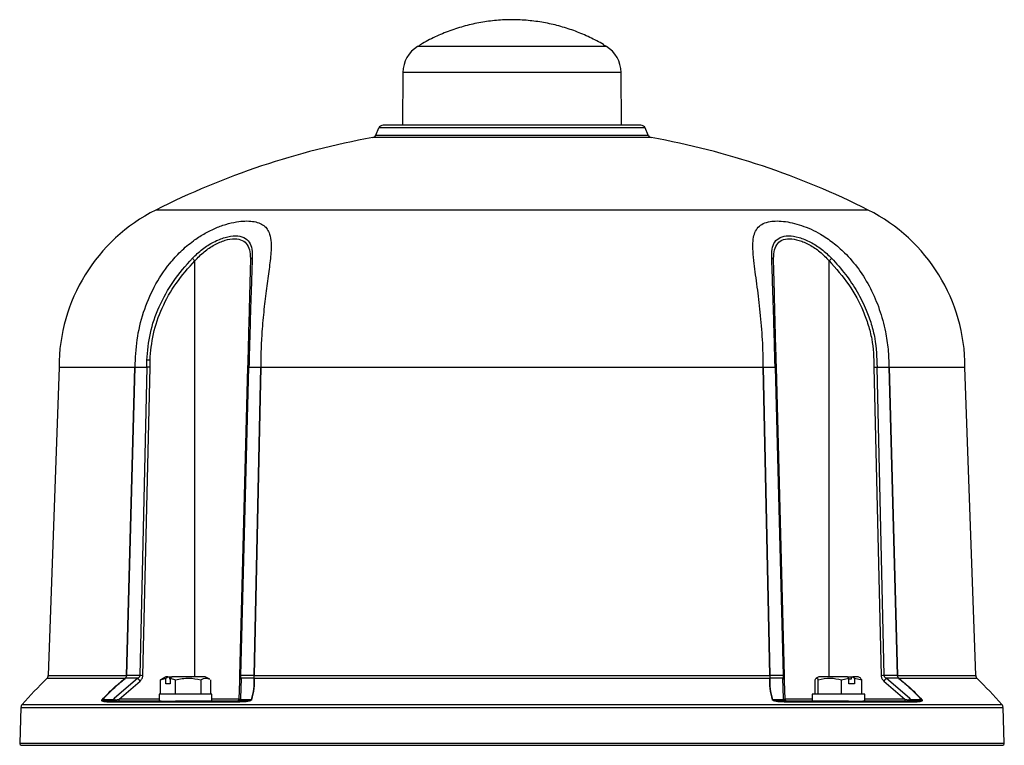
# Model space of a CAD drawing. Header units: millimetres. Extents: x 265 to 1951, y 68 to 1428.
# Tile 38 of 38: x 1677 to 1901, y 921 to 1087. Entities that reach past the tile are written whole.
import ezdxf

# ---------------------------------------------------------------- set-up
doc = ezdxf.new("R2010")
doc.units = ezdxf.units.MM

msp = doc.modelspace()

# ---------------------------------------------------------------- linework, layer by layer
at = {"color": 8, "linetype": 'Continuous', "lineweight": 25}
for p, q in [((1773.55, 1080.43), (1767.27, 1080.43)), ((1810.19, 1080.43), (1773.55, 1080.43)), ((1771.19, 1074.53), (1763.93, 1074.53)), ((1813.53, 1074.53), (1771.19, 1074.53)), ((1869.78, 1043.22), (1707.68, 1043.22)), ((1716.6, 937.1), (1716.6, 1031.71)), ((1860.85, 937.1), (1860.85, 1031.71)), ((1700.7, 936.72), (1682.95, 936.72)), ((1683.24, 937.4), (1701.07, 937.4)), ((1876.39, 937.4), (1894.22, 937.4)), ((1894.51, 936.72), (1876.75, 936.72)), ((1708.48, 931.99), (1699.34, 931.99)), ((1726.62, 931.99), (1720.48, 931.99)), ((1856.98, 931.99), (1850.84, 931.99)), ((1878.12, 931.99), (1868.98, 931.99)), ((1677.03, 930.13), (1900.43, 930.13)), ((1677.29, 930.76), (1900.17, 930.76)), ((1676.75, 922.02), (1900.71, 922.02))]:
    msp.add_line(p, q, dxfattribs=at)
at = {"color": 7, "linetype": 'Continuous', "lineweight": 25}
for p, q in [((1763.93, 1074.53), (1763.83, 1062.5)), ((1813.63, 1062.5), (1813.53, 1074.53)), ((1757.79, 1060.28), (1758.47, 1061.89)), ((1818.99, 1061.89), (1758.47, 1061.89)), ((1819.67, 1060.28), (1818.99, 1061.89)), ((1820.41, 1059.69), (1757.04, 1059.69)), ((1757.79, 1060.28), (1819.67, 1060.28)), ((1705.68, 1007.5), (1705.68, 1009.07)), ((1706.39, 1007.51), (1706.39, 1009.06)), ((1848.57, 1007.5), (1848.53, 1009.07)), ((1848.86, 1007.51), (1848.82, 1009.06)), ((1685.69, 1007.5), (1683.24, 937.4)), ((1685.69, 1007.5), (1702.97, 1007.5)), ((1701.07, 937.4), (1702.97, 1007.5)), ((1701.13, 937.4), (1703.03, 1007.5)), ((1703, 1007.43), (1703, 1007.48)), ((1703.02, 1007.48), (1703, 1007.43)), ((1703.03, 1007.5), (1705.68, 1007.5)), ((1705.68, 1007.5), (1704.05, 937.34)), ((1704.76, 937.33), (1706.39, 1007.51)), ((1728.59, 1007.51), (1726.76, 937.33)), ((1727.05, 937.34), (1728.89, 1007.5)), ((1728.89, 1007.5), (1731.54, 1007.5)), ((1731.54, 1007.5), (1729.97, 937.4)), ((1731.61, 1007.5), (1730.05, 937.4)), ((1731.55, 1007.48), (1731.57, 1007.43)), ((1731.57, 1007.48), (1731.57, 1007.43)), ((1731.61, 1007.5), (1845.85, 1007.5)), ((1847.41, 937.4), (1845.85, 1007.5)), ((1845.89, 1007.43), (1845.89, 1007.48)), ((1845.9, 1007.48), (1845.89, 1007.43)), ((1845.92, 1007.5), (1848.57, 1007.5)), ((1847.48, 937.4), (1845.92, 1007.5)), ((1848.57, 1007.5), (1850.41, 937.34)), ((1850.7, 937.33), (1848.86, 1007.51)), ((1871.07, 1007.51), (1872.7, 937.33)), ((1871.78, 1007.5), (1874.42, 1007.5)), ((1873.4, 937.34), (1871.78, 1007.5)), ((1874.42, 1007.5), (1876.33, 937.4)), ((1874.44, 1007.48), (1874.46, 1007.43)), ((1874.46, 1007.48), (1874.46, 1007.43)), ((1874.49, 1007.5), (1891.77, 1007.5)), ((1874.49, 1007.5), (1876.39, 937.4)), ((1894.22, 937.4), (1891.77, 1007.5)), ((1703.59, 936.73), (1698.23, 932.12)), ((1700.74, 936.75), (1700.7, 936.72)), ((1700.73, 936.69), (1700.78, 936.73)), ((1703.59, 936.73), (1700.78, 936.73)), ((1701.07, 937.4), (1701.07, 937.36)), ((1701.13, 937.34), (1701.13, 937.4)), ((1704.05, 937.34), (1701.13, 937.34)), ((1704.05, 937.34), (1704.05, 937.34)), ((1704.76, 937.33), (1704.76, 937.33)), ((1708.75, 936.35), (1710, 936.76)), ((1709.04, 936.47), (1708.75, 936.35)), ((1708.75, 933.1), (1708.75, 936.35)), ((1710.01, 937.1), (1709.01, 936.52)), ((1710, 936.76), (1710.47, 937.1)), ((1710, 935.5), (1710, 936.76)), ((1710.47, 937.1), (1710.01, 937.1)), ((1710.47, 937.1), (1710.86, 937.1)), ((1710.86, 937.1), (1710.86, 936.6)), ((1710.86, 937.1), (1711.43, 937.1)), ((1710.86, 936.6), (1710.95, 936.6)), ((1711.43, 937.1), (1710.95, 936.76)), ((1710.95, 936.76), (1712.2, 936.35)), ((1710.95, 936.76), (1710.95, 935.5)), ((1718.96, 937.1), (1711.43, 937.1)), ((1712.2, 933.1), (1712.2, 936.35)), ((1717.93, 936.35), (1717.93, 933.1)), ((1719.96, 936.52), (1718.96, 937.1)), ((1720.22, 933.1), (1720.22, 936.35)), ((1729.98, 937.34), (1727.05, 937.34)), ((1727.06, 932.12), (1727.18, 936.73)), ((1729.99, 936.73), (1727.18, 936.73)), ((1729.97, 937.4), (1729.98, 937.34)), ((1729.99, 936.73), (1729.99, 936.69)), ((1730.05, 937.4), (1847.41, 937.4)), ((1730.05, 937.36), (1730.05, 937.4)), ((1730.07, 936.72), (1730.06, 936.75)), ((1847.39, 936.72), (1730.07, 936.72)), ((1847.4, 936.75), (1847.39, 936.72)), ((1847.41, 937.4), (1847.41, 937.36)), ((1850.28, 936.73), (1847.46, 936.73)), ((1847.47, 936.69), (1847.46, 936.73)), ((1847.48, 937.34), (1847.48, 937.4)), ((1850.41, 937.34), (1847.48, 937.34)), ((1850.28, 936.73), (1850.4, 932.12)), ((1850.41, 937.34), (1850.41, 937.34)), ((1850.7, 937.33), (1850.7, 937.33)), ((1857.67, 933.1), (1857.67, 936.35)), ((1858.5, 937.1), (1857.9, 936.75)), ((1858.35, 933.1), (1858.35, 936.35)), ((1864.96, 937.1), (1858.5, 937.1)), ((1863.65, 936.35), (1865.32, 936.76)), ((1863.65, 933.1), (1863.65, 936.35)), ((1865.32, 936.76), (1864.96, 937.1)), ((1864.96, 937.1), (1865.96, 937.1)), ((1865.32, 935.5), (1865.32, 936.76)), ((1865.32, 936.6), (1865.96, 936.6)), ((1865.96, 936.6), (1865.96, 937.1)), ((1865.96, 937.1), (1866.25, 937.1)), ((1866.25, 937.1), (1866.6, 936.76)), ((1867.45, 937.1), (1866.25, 937.1)), ((1866.6, 936.76), (1866.6, 935.5)), ((1866.6, 936.76), (1868.28, 936.35)), ((1868.05, 936.75), (1867.45, 937.1)), ((1868.28, 936.35), (1868.01, 936.68)), ((1868.28, 933.1), (1868.28, 936.35)), ((1876.33, 937.34), (1873.4, 937.34)), ((1879.23, 932.12), (1873.87, 936.73)), ((1876.68, 936.73), (1873.87, 936.73)), ((1876.33, 937.4), (1876.33, 937.34)), ((1876.39, 937.36), (1876.39, 937.4)), ((1876.68, 936.73), (1876.73, 936.69)), ((1876.75, 936.72), (1876.71, 936.75)), ((1699.34, 931.99), (1704.13, 936.12)), ((1710.95, 935.5), (1710, 935.5)), ((1726.73, 936.12), (1726.62, 931.99)), ((1850.84, 931.99), (1850.73, 936.12)), ((1866.6, 935.5), (1865.32, 935.5)), ((1873.33, 936.12), (1878.12, 931.99)), ((1697.96, 931.86), (1695.55, 931.86)), ((1698.23, 932.12), (1697.96, 931.86)), ((1698.18, 931.74), (1698.49, 931.82)), ((1698.49, 931.82), (1699.34, 931.99)), ((1699.34, 931.5), (1699.34, 931.99)), ((1708.48, 933.1), (1708.48, 931.5)), ((1720.48, 933.1), (1708.48, 933.1)), ((1720.48, 931.5), (1720.48, 933.1)), ((1726.62, 931.99), (1726.71, 931.82)), ((1726.71, 931.82), (1726.78, 931.74)), ((1727.02, 931.86), (1727.06, 932.12)), ((1729.43, 931.86), (1727.02, 931.86)), ((1850.44, 931.86), (1848.03, 931.86)), ((1850.4, 932.12), (1850.44, 931.86)), ((1850.68, 931.74), (1850.75, 931.82)), ((1850.75, 931.82), (1850.84, 931.99)), ((1856.98, 933.1), (1856.98, 931.5)), ((1868.98, 933.1), (1856.98, 933.1)), ((1868.98, 931.5), (1868.98, 933.1)), ((1878.12, 931.99), (1878.12, 931.5)), ((1878.12, 931.99), (1878.97, 931.82)), ((1878.97, 931.82), (1879.28, 931.74)), ((1879.49, 931.86), (1879.23, 932.12)), ((1881.91, 931.86), (1879.49, 931.86)), ((1677.03, 930.13), (1676.75, 922.02)), ((1726.46, 931.33), (1696.92, 931.33)), ((1708.93, 931.5), (1712.21, 931.5)), ((1880.54, 931.33), (1850.99, 931.33)), ((1865.25, 931.5), (1868.53, 931.5)), ((1900.71, 922.02), (1900.43, 930.13))]:
    msp.add_line(p, q, dxfattribs=at)
at = {"color": 7, "linetype": 'Continuous', "lineweight": 25, "flags": 128}
for points in [[(1698.02, 931.5), (1698.04, 931.5), (1698.07, 931.51), (1698.09, 931.53), (1698.11, 931.56), (1698.13, 931.6), (1698.15, 931.64), (1698.17, 931.68), (1698.18, 931.74)], [(1698.35, 931.5), (1698.37, 931.5), (1698.39, 931.52), (1698.41, 931.55), (1698.43, 931.59), (1698.45, 931.64), (1698.47, 931.69), (1698.48, 931.75), (1698.49, 931.82)], [(1878.97, 931.82), (1878.98, 931.75), (1878.99, 931.69), (1879.01, 931.64), (1879.02, 931.59), (1879.04, 931.55), (1879.06, 931.52), (1879.09, 931.5), (1879.11, 931.5)], [(1879.44, 931.5), (1879.42, 931.5), (1879.39, 931.51), (1879.37, 931.53), (1879.35, 931.56), (1879.33, 931.6), (1879.31, 931.64), (1879.29, 931.68), (1879.28, 931.74)]]:
    msp.add_lwpolyline(points, dxfattribs=at)
at = {"color": 7, "linetype": 'Continuous', "lineweight": 25}
for centre, radius, start, end in [((1770.93, 1074.47), 7, 121.568, 179.5), ((1806.53, 1074.47), 7, 0.5, 58.432), ((1759.39, 1061.5), 1, 90, 157), ((1818.07, 1061.5), 1, 23, 90), ((1788.73, 882.5), 180, 100.1387, 116.7611), ((1756.87, 1060.67), 1, 280.1387, 337), ((1820.59, 1060.67), 1, 203, 259.8613), ((1788.73, 882.5), 180, 63.2389, 79.8613), ((1725.69, 1007.5), 40, 116.7611, 180), ((1851.77, 1007.5), 40, 0, 63.2389), ((1692.87, 1007.34), 34.01, 45.7494, 47.0934), ((1729.89, 1031.64), 0.663, 111.0179, 174.0213), ((1847.57, 1031.64), 0.663, 5.9787, 68.9821), ((1884.59, 1007.34), 34.01, 132.9066, 134.2506), ((1705.6, 980.45), 28.62, 88.4145, 89.8293), ((1848.62, 1007.41), 1.67, 82.838, 92.9287), ((1781.54, 837.32), 140, 134.7671, 138.131), ((1682.24, 937.43), 1, 314.7671, 358), ((1701.65, 937.32), 1.11, 212.3862, 214.4557), ((1700.59, 936.4), 0.382, 60.3868, 66.2597), ((1701.1, 931.68), 5.71, 89.6895, 90.3105), ((1701.45, 938.57), 1.26, 252.5253, 255.411), ((1677.04, 912.87), 35.7, 40.6398, 41.957), ((1703.97, 908.72), 28.62, 88.4145, 89.8293), ((1704.05, 908.72), 28.62, 88.5854, 90.0002), ((1727.45, 936.05), 0.732, 111.7675, 175.0269), ((1726.96, 935.47), 1.88, 87.2278, 96.1827), ((1730.01, 928.92), 8.48, 89.7453, 90.2546), ((1730.37, 935.81), 1.59, 101.6273, 104.4426), ((1730.16, 936.24), 0.523, 100.9168, 108.508), ((1730.26, 936.18), 0.575, 109.8464, 118.0902), ((1847.2, 936.18), 0.575, 61.9098, 70.1534), ((1847.3, 936.24), 0.523, 71.492, 79.0833), ((1847.45, 928.92), 8.48, 89.7454, 90.2546), ((1847.09, 935.81), 1.59, 75.5574, 78.3727), ((1850, 936.05), 0.732, 4.9731, 68.2325), ((1850.49, 935.68), 1.67, 82.8382, 92.9286), ((1850.5, 935.47), 1.88, 83.8173, 92.7722), ((1873.4, 908.72), 28.62, 89.9998, 91.4146), ((1900.42, 912.87), 35.7, 138.043, 139.3602), ((1876.36, 931.68), 5.71, 89.6895, 90.3105), ((1876.01, 938.57), 1.26, 284.589, 287.4747), ((1876.87, 936.4), 0.382, 113.7403, 119.6132), ((1875.81, 937.32), 1.11, 325.5443, 327.614), ((1895.21, 937.43), 1, 182, 225.2329), ((1795.92, 837.32), 140, 41.869, 45.2329), ((1695.41, 931.56), 0.33, 64.2753, 71.8423), ((1697.29, 930.38), 1.62, 56.797, 65.5511), ((1680.96, 916.5), 23.28, 41.1518, 42.1133), ((1726.26, 931.98), 0.478, 270.7822, 341.2557), ((1726.12, 932), 0.5, 289.63, 358.5), ((1726.37, 931.95), 0.456, 270.8718, 331.4706), ((1727.42, 931.33), 0.867, 114.4594, 145.0122), ((1727.22, 931.14), 0.742, 105.2629, 126.4568), ((1729.58, 931.36), 0.517, 98.405, 106.7053), ((1847.88, 931.36), 0.517, 73.2947, 81.5949), ((1850.04, 931.33), 0.867, 34.9878, 65.5406), ((1850.24, 931.14), 0.742, 53.5432, 74.7371), ((1851.08, 931.95), 0.456, 208.5294, 269.1282), ((1851.2, 931.98), 0.478, 198.7443, 269.2178), ((1851.34, 932), 0.5, 181.5, 248.7738), ((1896.5, 916.5), 23.28, 137.8867, 138.8482), ((1880.16, 930.38), 1.62, 114.4489, 123.203), ((1882.05, 931.56), 0.33, 108.1576, 115.7247), ((1678.03, 930.1), 1, 138.131, 178), ((1697.24, 931.11), 0.387, 91.4428, 144.9092), ((1726.7, 931.25), 0.255, 97.0234, 159.5795), ((1850.76, 931.25), 0.255, 20.4205, 82.9766), ((1880.22, 931.11), 0.387, 35.0908, 88.5572), ((1899.43, 930.1), 1, 2, 41.869), ((1677.25, 922), 0.5, 178, 270), ((1900.21, 922), 0.5, 270, 2)]:
    msp.add_arc(centre, radius, start, end, dxfattribs=at)
for points, knots in [([(1810.06, 1080.48), (1809.88, 1080.6), (1808.72, 1081.36), (1806.43, 1082.52), (1803.2, 1083.92), (1799.83, 1085.02), (1796.37, 1085.83), (1792.83, 1086.34), (1789.25, 1086.55), (1785.65, 1086.44), (1782.06, 1086.01), (1778.51, 1085.26), (1775.02, 1084.2), (1771.63, 1082.81), (1769.05, 1081.54), (1767.67, 1080.65), (1767.32, 1080.42)], [0, 0, 0, 0, 0.01473, 0.092458, 0.170662, 0.249281, 0.32827, 0.407595, 0.487236, 0.567185, 0.647445, 0.728032, 0.808974, 0.89032, 0.972138, 1, 1, 1, 1]), ([(1818.07, 1062.5), (1818.03, 1062.5), (1817.94, 1062.5), (1817.24, 1062.5), (1816.17, 1062.5), (1814.82, 1062.5), (1812.81, 1062.5), (1810.26, 1062.5), (1807.26, 1062.5), (1804.83, 1062.5), (1802.25, 1062.5), (1799.3, 1062.5), (1795.97, 1062.5), (1792.34, 1062.5), (1788.73, 1062.5), (1785.11, 1062.5), (1781.48, 1062.5), (1778.16, 1062.5), (1775.21, 1062.5), (1771.76, 1062.5), (1768.62, 1062.5), (1765.92, 1062.5), (1764.14, 1062.5), (1762.63, 1062.5), (1761.29, 1062.5), (1760.22, 1062.5), (1759.52, 1062.5), (1759.43, 1062.5), (1759.39, 1062.5)], [0, 0, 0, 0, 0.03882, 0.078845, 0.119997, 0.152163, 0.184336, 0.249956, 0.282807, 0.315664, 0.347831, 0.380003, 0.42115, 0.461176, 0.5, 0.538819, 0.578845, 0.619997, 0.652163, 0.684336, 0.749956, 0.782807, 0.815664, 0.847831, 0.880003, 0.92115, 0.961177, 1, 1, 1, 1]), ([(1703, 1007.48), (1703.09, 1009.57), (1703.27, 1013.81), (1704.77, 1019.97), (1707.22, 1025.85), (1710.21, 1030.44), (1713.34, 1033.86), (1715.97, 1036.09), (1718.61, 1037.82), (1721.11, 1039.08), (1723.65, 1040.02), (1725.97, 1040.56), (1728.02, 1040.77), (1729.73, 1040.7), (1731.18, 1040.36), (1732.3, 1039.76), (1733.12, 1038.88), (1733.7, 1037.62), (1733.97, 1035.86), (1733.91, 1033.24), (1733.5, 1029.78), (1732.89, 1025.44), (1732.29, 1020.65), (1731.86, 1015.97), (1731.62, 1011.55), (1731.59, 1008.84), (1731.57, 1007.48)], [0, 0, 0, 0, 0.065956, 0.133738, 0.199713, 0.267833, 0.306662, 0.346294, 0.376067, 0.406604, 0.436427, 0.467395, 0.493453, 0.520284, 0.546064, 0.572596, 0.598333, 0.62472, 0.660444, 0.697177, 0.749762, 0.803795, 0.858639, 0.914595, 0.957062, 1, 1, 1, 1]), ([(1845.89, 1007.48), (1845.85, 1009.57), (1845.78, 1013.81), (1845.25, 1019.97), (1844.52, 1025.85), (1843.86, 1030.44), (1843.52, 1033.86), (1843.5, 1036.09), (1843.82, 1037.82), (1844.45, 1039.08), (1845.5, 1040.02), (1846.91, 1040.56), (1848.59, 1040.77), (1850.42, 1040.7), (1852.45, 1040.36), (1854.58, 1039.76), (1856.77, 1038.88), (1859.2, 1037.62), (1861.79, 1035.86), (1864.78, 1033.24), (1867.72, 1029.78), (1870.37, 1025.44), (1872.41, 1020.65), (1873.67, 1015.97), (1874.35, 1011.55), (1874.42, 1008.84), (1874.46, 1007.48)], [0, 0, 0, 0, 0.065956, 0.133738, 0.199713, 0.267833, 0.306662, 0.346294, 0.376067, 0.406604, 0.436427, 0.467395, 0.493453, 0.520284, 0.546064, 0.572596, 0.598333, 0.62472, 0.660444, 0.697177, 0.749762, 0.803795, 0.858639, 0.914595, 0.957062, 1, 1, 1, 1]), ([(1716.03, 1032.26), (1716.77, 1032.97), (1718.26, 1034.39), (1720.84, 1036.03), (1723.49, 1037.11), (1725.92, 1037.48), (1727.83, 1037.1), (1729.04, 1036.02), (1729.64, 1034.38), (1729.65, 1032.97), (1729.65, 1032.26)], [0, 0, 0, 0, 0.125704, 0.25087, 0.375936, 0.500734, 0.62525, 0.750121, 0.875175, 1, 1, 1, 1]), ([(1847.81, 1032.26), (1847.81, 1032.97), (1847.82, 1034.39), (1848.42, 1036.03), (1849.65, 1037.11), (1851.56, 1037.48), (1854, 1037.1), (1856.64, 1036.02), (1859.21, 1034.38), (1860.69, 1032.97), (1861.43, 1032.26)], [0, 0, 0, 0, 0.125704, 0.25087, 0.375936, 0.500734, 0.62525, 0.750121, 0.875175, 1, 1, 1, 1]), ([(1716.6, 1031.71), (1717.29, 1032.41), (1718.65, 1033.8), (1721.04, 1035.4), (1723.47, 1036.45), (1725.71, 1036.81), (1727.48, 1036.44), (1728.62, 1035.39), (1729.2, 1033.79), (1729.22, 1032.4), (1729.23, 1031.71)], [0, 0, 0, 0, 0.12791, 0.253665, 0.377792, 0.5007, 0.623353, 0.747311, 0.872975, 1, 1, 1, 1]), ([(1848.23, 1031.71), (1848.24, 1032.41), (1848.26, 1033.8), (1848.84, 1035.4), (1849.99, 1036.45), (1851.77, 1036.81), (1854.01, 1036.44), (1856.44, 1035.39), (1858.82, 1033.79), (1860.17, 1032.4), (1860.85, 1031.71)], [0, 0, 0, 0, 0.12791, 0.253665, 0.377792, 0.5007, 0.623353, 0.747311, 0.872975, 1, 1, 1, 1]), ([(1705.68, 1009.07), (1705.86, 1011.14), (1706.21, 1015.32), (1708.36, 1021.38), (1711.56, 1027.18), (1714.52, 1030.55), (1716.03, 1032.26)], [0, 0, 0, 0, 0.238522, 0.483324, 0.737239, 1, 1, 1, 1]), ([(1706.39, 1009.06), (1706.56, 1011.08), (1706.91, 1015.16), (1709.03, 1021.09), (1712.2, 1026.76), (1715.12, 1030.04), (1716.6, 1031.71)], [0, 0, 0, 0, 0.237637, 0.482598, 0.736633, 1, 1, 1, 1]), ([(1729.23, 1031.71), (1729.18, 1029.93), (1729.09, 1026.44), (1728.96, 1021.32), (1728.85, 1017.11), (1728.74, 1012.89), (1728.65, 1009.65), (1728.59, 1007.51)], [0, 0, 0, 0, 0.2634585, 0.5173128, 0.640673, 0.7623364, 1, 1, 1, 1]), ([(1729.65, 1032.26), (1729.61, 1031.05), (1729.52, 1028.66), (1729.39, 1024.69), (1729.26, 1020.89), (1729.16, 1017.32), (1729.03, 1013.01), (1728.95, 1009.7), (1728.89, 1007.5)], [0, 0, 0, 0, 0.177535, 0.349281, 0.516778, 0.640504, 0.761977, 1, 1, 1, 1]), ([(1848.53, 1009.07), (1848.47, 1011.14), (1848.36, 1015.32), (1848.18, 1021.38), (1847.99, 1027.18), (1847.87, 1030.55), (1847.81, 1032.26)], [0, 0, 0, 0, 0.238522, 0.483324, 0.737239, 1, 1, 1, 1]), ([(1848.82, 1009.06), (1848.77, 1011.08), (1848.66, 1015.16), (1848.51, 1021.09), (1848.36, 1026.76), (1848.27, 1030.04), (1848.23, 1031.71)], [0, 0, 0, 0, 0.237637, 0.482598, 0.736633, 1, 1, 1, 1]), ([(1860.85, 1031.71), (1862.43, 1029.93), (1865.51, 1026.44), (1868.27, 1021.32), (1869.8, 1017.11), (1870.89, 1012.89), (1871, 1009.65), (1871.07, 1007.51)], [0, 0, 0, 0, 0.263458, 0.517313, 0.640673, 0.762336, 1, 1, 1, 1]), ([(1861.43, 1032.26), (1862.52, 1031.05), (1864.67, 1028.66), (1867.3, 1024.69), (1869.21, 1020.89), (1870.49, 1017.32), (1871.59, 1013.01), (1871.7, 1009.7), (1871.78, 1007.5)], [0, 0, 0, 0, 0.177535, 0.349281, 0.516778, 0.640504, 0.761977, 1, 1, 1, 1]), ([(1703, 1007.43), (1703, 1007.45), (1702.99, 1007.48), (1702.98, 1007.5), (1702.98, 1007.5), (1702.97, 1007.5), (1702.97, 1007.5)], [0, 0, 0, 0, 0.64955, 0.851553, 0.929756, 1, 1, 1, 1]), ([(1703.03, 1007.5), (1703.03, 1007.5), (1703.03, 1007.5), (1703.02, 1007.5), (1703.02, 1007.49), (1703.02, 1007.48)], [0, 0, 0, 0, 0.197524, 0.419994, 1, 1, 1, 1]), ([(1731.54, 1007.5), (1731.54, 1007.5), (1731.54, 1007.5), (1731.55, 1007.5), (1731.55, 1007.49), (1731.55, 1007.48)], [0, 0, 0, 0, 0.197604, 0.420112, 1, 1, 1, 1]), ([(1731.61, 1007.5), (1731.61, 1007.5), (1731.61, 1007.5), (1731.6, 1007.5), (1731.58, 1007.48), (1731.58, 1007.45), (1731.57, 1007.43)], [0, 0, 0, 0, 0.070014, 0.148409, 0.35065, 1, 1, 1, 1]), ([(1845.89, 1007.43), (1845.88, 1007.45), (1845.87, 1007.48), (1845.86, 1007.5), (1845.85, 1007.5), (1845.85, 1007.5), (1845.85, 1007.5)], [0, 0, 0, 0, 0.64955, 0.851553, 0.929756, 1, 1, 1, 1]), ([(1845.92, 1007.5), (1845.92, 1007.5), (1845.92, 1007.5), (1845.91, 1007.5), (1845.91, 1007.49), (1845.9, 1007.48)], [0, 0, 0, 0, 0.1975243, 0.419994, 1, 1, 1, 1]), ([(1874.42, 1007.5), (1874.43, 1007.5), (1874.43, 1007.5), (1874.44, 1007.5), (1874.44, 1007.49), (1874.44, 1007.48)], [0, 0, 0, 0, 0.197604, 0.420112, 1, 1, 1, 1]), ([(1874.49, 1007.5), (1874.49, 1007.5), (1874.48, 1007.5), (1874.48, 1007.5), (1874.47, 1007.48), (1874.46, 1007.45), (1874.46, 1007.43)], [0, 0, 0, 0, 0.070014, 0.148409, 0.35065, 1, 1, 1, 1]), ([(1695.51, 931.87), (1696.32, 932.73), (1697.94, 934.44), (1699.78, 935.96), (1700.7, 936.72)], [0, 0, 0, 0, 0.499814, 1, 1, 1, 1]), ([(1701.07, 937.36), (1701.04, 937.25), (1700.97, 937.02), (1700.82, 936.84), (1700.74, 936.75)], [0, 0, 0, 0, 0.500222, 1, 1, 1, 1]), ([(1700.78, 936.73), (1700.85, 936.81), (1701.02, 936.99), (1701.09, 937.22), (1701.13, 937.34)], [0, 0, 0, 0, 0.445452, 1, 1, 1, 1]), ([(1704.05, 937.34), (1704.05, 937.29), (1704.03, 937.17), (1703.89, 936.93), (1703.71, 936.82), (1703.59, 936.73)], [0, 0, 0, 0, 0.206731, 0.435993, 1, 1, 1, 1]), ([(1704.13, 936.12), (1704.3, 936.3), (1704.55, 936.55), (1704.73, 937), (1704.75, 937.22), (1704.76, 937.33)], [0, 0, 0, 0, 0.520541, 0.763303, 1, 1, 1, 1]), ([(1712.2, 936.35), (1713.22, 936.58), (1715.14, 937.02), (1717.05, 936.56), (1717.93, 936.35)], [0, 0, 0, 0, 0.5347467, 1, 1, 1, 1]), ([(1717.93, 936.35), (1718.34, 936.59), (1719.01, 937), (1719.67, 936.62), (1719.93, 936.47)], [0, 0, 0, 0, 0.6120968, 1, 1, 1, 1]), ([(1726.76, 937.33), (1726.75, 937.22), (1726.75, 937), (1726.74, 936.56), (1726.73, 936.3), (1726.73, 936.12)], [0, 0, 0, 0, 0.23653, 0.479449, 1, 1, 1, 1]), ([(1727.18, 936.73), (1727.14, 936.82), (1727.09, 936.93), (1727.05, 937.17), (1727.05, 937.29), (1727.05, 937.34)], [0, 0, 0, 0, 0.5640852, 0.7932362, 1, 1, 1, 1]), ([(1730.07, 936.72), (1730.08, 935.96), (1730.12, 934.44), (1729.71, 932.73), (1729.51, 931.87)], [0, 0, 0, 0, 0.4998207, 1, 1, 1, 1]), ([(1729.98, 937.34), (1729.99, 937.22), (1730.01, 936.99), (1730, 936.81), (1729.99, 936.73)], [0, 0, 0, 0, 0.554548, 1, 1, 1, 1]), ([(1730.06, 936.75), (1730.07, 936.84), (1730.09, 937.02), (1730.07, 937.25), (1730.05, 937.36)], [0, 0, 0, 0, 0.499778, 1, 1, 1, 1]), ([(1847.95, 931.87), (1847.75, 932.73), (1847.34, 934.44), (1847.37, 935.96), (1847.39, 936.72)], [0, 0, 0, 0, 0.4998142, 1, 1, 1, 1]), ([(1847.41, 937.36), (1847.39, 937.25), (1847.37, 937.02), (1847.39, 936.84), (1847.4, 936.75)], [0, 0, 0, 0, 0.500222, 1, 1, 1, 1]), ([(1847.46, 936.73), (1847.46, 936.81), (1847.44, 936.99), (1847.47, 937.22), (1847.48, 937.34)], [0, 0, 0, 0, 0.445452, 1, 1, 1, 1]), ([(1850.41, 937.34), (1850.41, 937.29), (1850.41, 937.17), (1850.37, 936.93), (1850.31, 936.82), (1850.28, 936.73)], [0, 0, 0, 0, 0.206731, 0.435993, 1, 1, 1, 1]), ([(1850.73, 936.12), (1850.73, 936.3), (1850.72, 936.55), (1850.71, 937), (1850.7, 937.22), (1850.7, 937.33)], [0, 0, 0, 0, 0.520541, 0.763303, 1, 1, 1, 1]), ([(1857.67, 936.35), (1857.79, 936.58), (1858.02, 937.02), (1858.24, 936.56), (1858.35, 936.35)], [0, 0, 0, 0, 0.534747, 1, 1, 1, 1]), ([(1858.35, 936.35), (1859.29, 936.58), (1861.06, 937.02), (1862.83, 936.56), (1863.65, 936.35)], [0, 0, 0, 0, 0.534747, 1, 1, 1, 1]), ([(1872.7, 937.33), (1872.71, 937.22), (1872.73, 937), (1872.9, 936.56), (1873.15, 936.3), (1873.33, 936.12)], [0, 0, 0, 0, 0.23653, 0.479449, 1, 1, 1, 1]), ([(1873.87, 936.73), (1873.74, 936.82), (1873.57, 936.93), (1873.43, 937.17), (1873.41, 937.29), (1873.4, 937.34)], [0, 0, 0, 0, 0.564085, 0.793236, 1, 1, 1, 1]), ([(1876.33, 937.34), (1876.37, 937.22), (1876.44, 936.99), (1876.6, 936.81), (1876.68, 936.73)], [0, 0, 0, 0, 0.5545482, 1, 1, 1, 1]), ([(1876.71, 936.75), (1876.64, 936.84), (1876.48, 937.02), (1876.42, 937.25), (1876.39, 937.36)], [0, 0, 0, 0, 0.499778, 1, 1, 1, 1]), ([(1876.75, 936.72), (1877.67, 935.96), (1879.52, 934.44), (1881.14, 932.73), (1881.95, 931.87)], [0, 0, 0, 0, 0.499821, 1, 1, 1, 1]), ([(1696.92, 931.33), (1696.59, 931.34), (1696.1, 931.35), (1695.62, 931.46), (1695.45, 931.57), (1695.41, 931.66), (1695.42, 931.73), (1695.45, 931.8), (1695.49, 931.85), (1695.51, 931.87)], [0, 0, 0, 0, 0.4985013, 0.7484815, 0.8736082, 0.9127898, 0.944941, 0.9727008, 1, 1, 1, 1]), ([(1697.23, 931.5), (1696.84, 931.51), (1696.24, 931.52), (1695.67, 931.59), (1695.52, 931.7), (1695.5, 931.74), (1695.5, 931.78), (1695.51, 931.8), (1695.53, 931.83), (1695.54, 931.85), (1695.55, 931.86)], [0, 0, 0, 0, 0.58016, 0.880347, 0.923368, 0.955053, 0.96749, 0.978455, 0.988922, 1, 1, 1, 1]), ([(1697.96, 931.86), (1697.91, 931.81), (1697.79, 931.71), (1697.62, 931.59), (1697.46, 931.51), (1697.35, 931.5), (1697.3, 931.5)], [0, 0, 0, 0, 0.242284, 0.500329, 0.750136, 1, 1, 1, 1]), ([(1697.3, 931.5), (1697.44, 931.51), (1697.66, 931.52), (1697.95, 931.62), (1698.1, 931.7), (1698.18, 931.74)], [0, 0, 0, 0, 0.4685372, 0.7208295, 1, 1, 1, 1]), ([(1729.51, 931.87), (1729.5, 931.85), (1729.48, 931.8), (1729.4, 931.73), (1729.3, 931.66), (1729.09, 931.57), (1728.64, 931.46), (1727.71, 931.35), (1726.96, 931.34), (1726.46, 931.33)], [0, 0, 0, 0, 0.027069, 0.054561, 0.086323, 0.12495, 0.249714, 0.49975, 1, 1, 1, 1]), ([(1726.6, 931.5), (1726.66, 931.5), (1726.76, 931.51), (1726.9, 931.59), (1727, 931.71), (1727.01, 931.81), (1727.02, 931.86)], [0, 0, 0, 0, 0.249421, 0.499787, 0.757746, 1, 1, 1, 1]), ([(1726.78, 931.74), (1726.77, 931.7), (1726.77, 931.62), (1726.7, 931.52), (1726.64, 931.51), (1726.6, 931.5)], [0, 0, 0, 0, 0.2791703, 0.5314625, 1, 1, 1, 1]), ([(1729.43, 931.86), (1729.43, 931.85), (1729.43, 931.83), (1729.41, 931.8), (1729.38, 931.77), (1729.33, 931.74), (1729.23, 931.7), (1728.84, 931.58), (1727.96, 931.52), (1727.17, 931.51), (1726.67, 931.5)], [0, 0, 0, 0, 0.011327, 0.022043, 0.033335, 0.046235, 0.079327, 0.124432, 0.439718, 1, 1, 1, 1]), ([(1850.99, 931.33), (1850.5, 931.34), (1849.75, 931.35), (1848.83, 931.46), (1848.37, 931.57), (1848.16, 931.66), (1848.06, 931.73), (1847.98, 931.8), (1847.96, 931.85), (1847.95, 931.87)], [0, 0, 0, 0, 0.498501, 0.748482, 0.873608, 0.91279, 0.944941, 0.972701, 1, 1, 1, 1]), ([(1850.79, 931.5), (1850.27, 931.51), (1849.48, 931.52), (1848.6, 931.59), (1848.22, 931.7), (1848.13, 931.74), (1848.08, 931.78), (1848.05, 931.8), (1848.03, 931.83), (1848.03, 931.85), (1848.03, 931.86)], [0, 0, 0, 0, 0.58016, 0.880347, 0.923368, 0.955053, 0.96749, 0.978455, 0.988922, 1, 1, 1, 1]), ([(1850.44, 931.86), (1850.44, 931.81), (1850.46, 931.71), (1850.55, 931.59), (1850.69, 931.51), (1850.8, 931.5), (1850.85, 931.5)], [0, 0, 0, 0, 0.242284, 0.500329, 0.750136, 1, 1, 1, 1]), ([(1850.85, 931.5), (1850.82, 931.51), (1850.76, 931.52), (1850.69, 931.62), (1850.69, 931.7), (1850.68, 931.74)], [0, 0, 0, 0, 0.4685372, 0.7208295, 1, 1, 1, 1]), ([(1879.28, 931.74), (1879.36, 931.7), (1879.5, 931.62), (1879.8, 931.52), (1880.02, 931.51), (1880.16, 931.5)], [0, 0, 0, 0, 0.2791703, 0.5314625, 1, 1, 1, 1]), ([(1880.16, 931.5), (1880.11, 931.5), (1880, 931.51), (1879.84, 931.59), (1879.67, 931.71), (1879.55, 931.81), (1879.49, 931.86)], [0, 0, 0, 0, 0.2494214, 0.4997867, 0.7577459, 1, 1, 1, 1]), ([(1881.91, 931.86), (1881.92, 931.85), (1881.93, 931.83), (1881.95, 931.8), (1881.96, 931.77), (1881.96, 931.74), (1881.94, 931.7), (1881.78, 931.58), (1881.2, 931.52), (1880.61, 931.51), (1880.23, 931.5)], [0, 0, 0, 0, 0.011327, 0.022043, 0.033335, 0.046235, 0.079327, 0.124432, 0.439718, 1, 1, 1, 1]), ([(1881.95, 931.87), (1881.97, 931.85), (1882.01, 931.8), (1882.04, 931.73), (1882.04, 931.66), (1882.01, 931.57), (1881.84, 931.46), (1881.36, 931.35), (1880.87, 931.34), (1880.54, 931.33)], [0, 0, 0, 0, 0.027069, 0.054561, 0.086323, 0.12495, 0.249714, 0.49975, 1, 1, 1, 1]), ([(1697.4, 931.5), (1697.38, 931.5), (1697.35, 931.5), (1697.31, 931.5), (1697.3, 931.5)], [0, 0, 0, 0, 0.531302, 1, 1, 1, 1]), ([(1880.16, 931.5), (1880.14, 931.5), (1880.11, 931.5), (1880.07, 931.5), (1880.06, 931.5)], [0, 0, 0, 0, 0.468974, 1, 1, 1, 1]), ([(1677.25, 921.5), (1677.33, 921.5), (1677.51, 921.5), (1678.98, 921.5), (1681.4, 921.5), (1684.93, 921.5), (1689.56, 921.5), (1695.28, 921.5), (1702.04, 921.5), (1709.76, 921.5), (1718.32, 921.5), (1727.58, 921.5), (1737.39, 921.5), (1747.56, 921.5), (1757.92, 921.5), (1768.31, 921.5), (1778.59, 921.5), (1788.73, 921.5), (1798.87, 921.5), (1809.15, 921.5), (1819.54, 921.5), (1829.9, 921.5), (1840.07, 921.5), (1849.87, 921.5), (1859.14, 921.5), (1867.7, 921.5), (1875.42, 921.5), (1882.18, 921.5), (1887.9, 921.5), (1892.53, 921.5), (1896.05, 921.5), (1898.48, 921.5), (1899.95, 921.5), (1900.12, 921.5), (1900.21, 921.5)], [0, 0, 0, 0, 0.028642, 0.058248, 0.088734, 0.119994, 0.151901, 0.184313, 0.217069, 0.25, 0.282931, 0.315687, 0.348099, 0.380006, 0.411266, 0.441752, 0.471358, 0.5, 0.528642, 0.558248, 0.588734, 0.619994, 0.651901, 0.684313, 0.717069, 0.75, 0.782931, 0.815687, 0.848099, 0.880006, 0.911266, 0.941752, 0.971358, 1, 1, 1, 1])]:
    msp.add_open_spline(points, degree=3, knots=knots, dxfattribs=at)
for points in [[(1706.39, 1007.51), (1706.32, 1007.51), (1706.19, 1007.51), (1706, 1007.51), (1705.83, 1007.51), (1705.73, 1007.5), (1705.68, 1007.5)], [(1728.59, 1007.51), (1728.6, 1007.51), (1728.61, 1007.51), (1728.67, 1007.51), (1728.76, 1007.51), (1728.84, 1007.5), (1728.89, 1007.5)], [(1848.86, 1007.51), (1848.86, 1007.51), (1848.85, 1007.51), (1848.79, 1007.51), (1848.7, 1007.51), (1848.61, 1007.5), (1848.57, 1007.5)], [(1871.07, 1007.51), (1871.13, 1007.51), (1871.27, 1007.51), (1871.45, 1007.51), (1871.63, 1007.51), (1871.73, 1007.5), (1871.78, 1007.5)], [(1695.55, 931.86), (1696.36, 932.71), (1697.97, 934.41), (1699.81, 935.93), (1700.73, 936.69)], [(1729.99, 936.69), (1730.01, 935.93), (1730.04, 934.41), (1729.64, 932.71), (1729.43, 931.86)], [(1848.03, 931.86), (1847.82, 932.71), (1847.41, 934.41), (1847.45, 935.93), (1847.47, 936.69)], [(1876.73, 936.69), (1877.65, 935.93), (1879.49, 934.41), (1881.1, 932.71), (1881.91, 931.86)], [(1708.93, 931.5), (1706.83, 931.5), (1702.62, 931.5), (1699.03, 931.5), (1697.23, 931.5)], [(1726.67, 931.5), (1724.14, 931.5), (1719.07, 931.5), (1714.49, 931.5), (1712.21, 931.5)], [(1865.25, 931.5), (1862.96, 931.5), (1858.39, 931.5), (1853.32, 931.5), (1850.79, 931.5)], [(1880.23, 931.5), (1878.43, 931.5), (1874.84, 931.5), (1870.63, 931.5), (1868.53, 931.5)]]:
    msp.add_open_spline(points, degree=3, dxfattribs=at)

doc.saveas('drawing.dxf')
